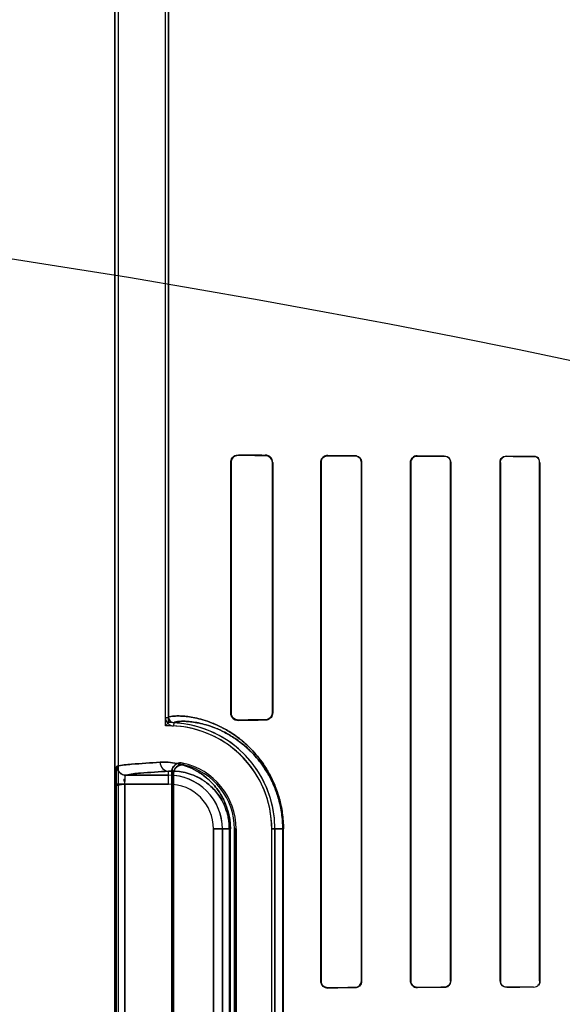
# Model space of a CAD drawing. Header units: millimetres. Extents: x 0 to 297, y 0 to 210.
# Tile 158 of 256: x 57.903 to 58.055, y 157.677 to 157.953. Entities that reach past the tile are written whole.
import ezdxf

# ---------------------------------------------------------------- set-up
doc = ezdxf.new("R2010")
doc.units = ezdxf.units.MM
doc.header["$LTSCALE"] = 16.335
doc.layers.get('0').update_dxf_attribs({"linetype": 'CONTINUOUS'})
for name, color, linetype in [('AXES_REF', 7, 'CONTINUOUS'), ('INTFCLR_1', 7, 'CONTINUOUS'), ('INTFCLR_72935', 7, 'CONTINUOUS')]:
    doc.layers.add(name, color=color, linetype=linetype)

msp = doc.modelspace()

# ---------------------------------------------------------------- linework, layer by layer
at = {"color": 7, "linetype": 'Continuous'}
for radius in [4.8479140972, 4.8475, 4.8164570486]:
    msp.add_circle((57.445730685, 154.9564782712), radius, dxfattribs=at)
msp.add_arc((57.445730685, 154.9564782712), 4.8, 278.2771290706, 261.7228709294, dxfattribs=at)
at = {"layer": 'AXES_REF', "color": 9, "linetype": 'Continuous'}
for radius in [4.4222561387, 2.9642884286]:
    msp.add_circle((57.445730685, 154.9564782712), radius, dxfattribs=at)
at = {"layer": 'AXES_REF', "color": 7, "linetype": 'Continuous'}
msp.add_arc((57.445730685, 154.9564782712), 4.91, 143.2753778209, 36.724622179, dxfattribs=at)
at = {"layer": 'INTFCLR_1', "color": 6, "linetype": 'Continuous'}
for p, q in [((57.94421283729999, 157.7576758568), (57.94421283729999, 158.0417491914)), ((57.9450944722, 158.0417576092), (57.9450944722, 157.7576758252)), ((57.9300944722, 158.0414711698), (57.9300944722, 156.7064711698)), ((57.9309761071, 158.0414795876), (57.9309761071, 156.7064711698)), ((57.96244698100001, 157.7589711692), (57.96244698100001, 157.8289711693)), ((57.9625737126, 157.7589711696), (57.9625737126, 157.8289711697)), ((57.9740988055, 157.8289711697), (57.9740988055, 157.7589711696)), ((57.97420255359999, 157.8289711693), (57.97420255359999, 157.7589711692)), ((57.9876186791, 157.6839711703), (57.9876186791, 157.8289711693)), ((57.987709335, 157.68397117), (57.987709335, 157.8289711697)), ((57.9989839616, 157.8289711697), (57.9989839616, 157.68397117)), ((57.99906595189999, 157.8289711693), (57.99906595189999, 157.6839711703)), ((58.0127321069, 157.6839711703), (58.0127321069, 157.8289711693)), ((58.0128078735, 157.68397117), (58.0128078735, 157.8289711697)), ((58.0238971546, 157.8289711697), (58.0238971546, 157.68397117)), ((58.0239682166, 157.8289711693), (58.0239682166, 157.6839711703)), ((58.0378165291, 157.6839711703), (58.0378165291, 157.8289711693)), ((58.0378839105, 157.68397117), (58.0378839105, 157.8289711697)), ((58.0488291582, 157.8289711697), (58.0488291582, 157.68397117)), ((58.0488935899, 157.8289711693), (58.0488935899, 157.6839711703)), ((57.9459761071, 157.7424883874), (57.9459761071, 157.5904539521)), ((57.9464135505, 157.5910024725), (57.9464135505, 157.7419398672)), ((57.963515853, 157.7264711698), (57.963515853, 157.6064711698)), ((57.9639532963, 157.6064711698), (57.9639532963, 157.7264711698)), ((57.9739532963, 157.6064711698), (57.9739532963, 157.7264711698)), ((57.9748349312, 157.7264711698), (57.9748349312, 157.6064711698))]:
    msp.add_line(p, q, dxfattribs=at)
at = {"layer": 'INTFCLR_1', "color": 7, "linetype": 'Continuous'}
for p, q in [((57.9640086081, 157.830914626), (57.96462047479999, 157.8310047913)), ((57.9890112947, 157.8307764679), (57.9896204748, 157.8308737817)), ((57.96462047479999, 157.7569375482), (57.9640078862, 157.7570279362)), ((57.9896204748, 157.6820685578), (57.9890086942, 157.682166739))]:
    msp.add_line(p, q, dxfattribs=at)
at = {"layer": 'INTFCLR_1', "color": 9, "linetype": 'Continuous'}
for p, q in [((57.96462047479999, 157.8311255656), (57.96462047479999, 157.8310047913)), ((57.97212047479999, 157.8309603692), (57.97212047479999, 157.8310676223)), ((57.9896204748, 157.8309624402), (57.9896204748, 157.8308737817)), ((57.99712047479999, 157.8308421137), (57.99712047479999, 157.8309256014)), ((58.0146204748, 157.8308523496), (58.0146204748, 157.8307776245)), ((58.0221204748, 157.8307533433), (58.0221204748, 157.8308252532)), ((58.0396204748, 157.8307698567), (58.0396204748, 157.8307031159)), ((58.0471204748, 157.8306840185), (58.0471204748, 157.8307489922)), ((57.9625737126, 157.8289711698), (57.96244698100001, 157.8289711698)), ((57.97420255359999, 157.8289711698), (57.9740988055, 157.8289711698)), ((57.987709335, 157.8289711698), (57.9876186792, 157.8289711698)), ((57.99906595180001, 157.8289711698), (57.9989839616, 157.8289711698)), ((58.0128078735, 157.8289711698), (58.0127321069, 157.8289711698)), ((58.0239682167, 157.8289711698), (58.0238971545, 157.8289711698)), ((58.0378839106, 157.8289711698), (58.0378165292, 157.8289711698)), ((58.0488935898, 157.8289711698), (58.0488291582, 157.8289711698)), ((57.96244698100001, 157.7589711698), (57.9625737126, 157.7589711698)), ((57.9740988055, 157.7589711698), (57.97420255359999, 157.7589711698)), ((57.94421283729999, 157.75767572), (57.9450944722, 157.75767572)), ((57.9465224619, 157.7561773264), (57.9464801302, 157.7552967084)), ((57.96462047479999, 157.7569375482), (57.96462047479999, 157.7568167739)), ((57.97212047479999, 157.7568747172), (57.97212047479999, 157.7569819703)), ((57.9450944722, 157.7390144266), (57.9450944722, 157.7426362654)), ((57.93038312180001, 157.7390144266), (57.93038312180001, 157.5939279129)), ((57.9450944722, 157.7390144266), (57.93038312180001, 157.7390144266)), ((57.9328805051, 157.5939279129), (57.9328805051, 157.7390144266)), ((57.9331497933, 157.7415140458), (57.9450944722, 157.7415140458)), ((57.9576377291, 157.6064711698), (57.9576377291, 157.7264711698)), ((57.962364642, 157.7264711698), (57.9576377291, 157.7264711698)), ((57.9601373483, 157.7264711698), (57.9601373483, 157.6064711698)), ((57.9620724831, 157.7264711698), (57.9620724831, 157.6064711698)), ((57.962364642, 157.6064711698), (57.962364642, 157.7264711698)), ((57.9639532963, 157.7264711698), (57.963515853, 157.7264711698)), ((57.9739532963, 157.7264711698), (57.9771951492, 157.7264711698)), ((57.9770107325, 157.7264711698), (57.9770107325, 157.6064711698)), ((57.9771951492, 157.6064711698), (57.9771951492, 157.7264711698)), ((57.9876186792, 157.6839711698), (57.987709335, 157.6839711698)), ((57.9989839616, 157.6839711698), (57.99906595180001, 157.6839711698)), ((58.0127321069, 157.6839711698), (58.0128078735, 157.6839711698)), ((58.0238971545, 157.6839711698), (58.0239682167, 157.6839711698)), ((58.0378165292, 157.6839711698), (58.0378839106, 157.6839711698)), ((58.0488291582, 157.6839711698), (58.0488935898, 157.6839711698)), ((57.9896204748, 157.6820685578), (57.9896204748, 157.6819798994)), ((57.99712047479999, 157.6820167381), (57.99712047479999, 157.6821002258)), ((58.0146204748, 157.682164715), (58.0146204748, 157.6820899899)), ((58.0221204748, 157.6821170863), (58.0221204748, 157.6821889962)), ((58.0396204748, 157.6822392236), (58.0396204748, 157.6821724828)), ((58.0471204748, 157.6821933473), (58.0471204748, 157.682258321))]:
    msp.add_line(p, q, dxfattribs=at)
at = {"layer": 'INTFCLR_1', "color": 6, "linetype": 'Continuous'}
for centre, radius, start, end in [((57.9465946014, 157.75767572), 0.0023817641, 179.9999882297, 267.245207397), ((57.9465946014, 157.75767572), 0.0015001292, 180, 267.2444331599), ((57.9450944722, 157.7264711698), 0.0297404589, 2.350000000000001e-08, 87.2478819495), ((57.9450944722, 157.7264711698), 0.028858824, 1.1159e-06, 87.24788268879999), ((57.9450944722, 157.7264711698), 0.018858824, 1.7076e-06, 78.11108184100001), ((57.9450944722, 157.7264711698), 0.0184213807, 1.408e-07, 76.16476393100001)]:
    msp.add_arc(centre, radius, start, end, dxfattribs=at)
at = {"layer": 'INTFCLR_1', "color": 9, "linetype": 'Continuous'}
for centre, radius, start, end in [((57.9137435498, 157.7121134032), 0.0481478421, 42.0440516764, 42.95981976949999), ((57.9139020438, 157.7164607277), 0.0413059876, 38.0856590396, 39.0588528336), ((57.9450944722, 157.7264711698), 0.0150428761, 4.199999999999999e-09, 90.00000000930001), ((57.9450944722, 157.7264711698), 0.0125432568, 2.597e-07, 89.99999993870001)]:
    msp.add_arc(centre, radius, start, end, dxfattribs=at)
at = {"layer": 'INTFCLR_1', "color": 6, "linetype": 'Continuous'}
for centre, major_axis, ratio, start_param, end_param in [((58.20587047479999, 157.8314711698), (0.2607760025, 0), 0.0034906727, -2.752156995, -2.682292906), ((58.20587047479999, 157.8314711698), (0.2757760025, 0), 0.0034906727, -2.6358278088, -2.5822577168), ((58.20587047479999, 157.8314711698), (0.2607760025, 0), 0.0034906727, -2.5485709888, -2.4989177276), ((58.20587047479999, 157.8314711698), (0.2757760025, 0), 0.0034906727, -2.4721230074, -2.4294368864), ((58.20587047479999, 157.8314711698), (0.2607760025, 0), 0.0034906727, -2.3940887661, -2.3526946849), ((58.20587047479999, 157.8314711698), (0.2757760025, 0), 0.0034906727, -2.3371288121, -2.3000343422), ((58.20587047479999, 157.8314711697), (0.2607760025, 0), 0.0034906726, -2.2620717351, -2.2252929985), ((58.20587047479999, 157.8314711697), (0.2757760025, 0), 0.0034906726, -2.217857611, -2.1841931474), ((58.20587047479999, 157.7564711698), (0.2757760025, 0), 0.0034906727, 2.5822577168, 2.6358278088), ((58.20587047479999, 157.7564711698), (0.2607760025, 0), 0.0034906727, 2.682292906, 2.752156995), ((58.20587047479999, 157.6814711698), (0.2757760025, 0), 0.0034906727, 2.4294368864, 2.4721230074), ((58.20587047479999, 157.6814711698), (0.2607760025, 0), 0.0034906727, 2.4989177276, 2.5485709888), ((58.20587047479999, 157.6814711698), (0.2757760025, 0), 0.0034906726, 2.3000343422, 2.3371288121), ((58.20587047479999, 157.6814711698), (0.2607760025, 0), 0.0034906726, 2.3526946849, 2.3940887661), ((58.20587047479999, 157.6814711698), (0.2757760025, 0), 0.0034906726, 2.1841931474, 2.217857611), ((58.20587047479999, 157.6814711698), (0.2607760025, 0), 0.0034906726, 2.2252929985, 2.2620717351)]:
    msp.add_ellipse(centre, major_axis=major_axis, ratio=ratio, start_param=start_param, end_param=end_param, dxfattribs=at)
for points, knots in [([(57.96244698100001, 157.8289711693), (57.96244698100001, 157.8294290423), (57.962805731, 157.8305623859), (57.9639759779, 157.8311310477), (57.96462047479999, 157.8311255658)], [0, 0, 0, 0, 0.4153445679, 1, 1, 1, 1]), ([(57.97420255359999, 157.8289711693), (57.97420255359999, 157.829435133), (57.9738362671, 157.830531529), (57.9727202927, 157.8310633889), (57.97212047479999, 157.8310676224)], [0, 0, 0, 0, 0.4361394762, 1, 1, 1, 1]), ([(57.97212047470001, 157.8309603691), (57.9725720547, 157.8309578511), (57.973613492, 157.8305921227), (57.9740988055, 157.8295302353), (57.9740988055, 157.8289711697)], [0, 0, 0, 0, 0.4468271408, 1, 1, 1, 1]), ([(57.9876186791, 157.8289711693), (57.9876186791, 157.8294213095), (57.9879787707, 157.8304722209), (57.9890525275, 157.8309653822), (57.9896204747, 157.8309624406)], [0, 0, 0, 0, 0.4421396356, 1, 1, 1, 1]), ([(57.9971204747, 157.8309256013), (57.9976016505, 157.830923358), (57.99863267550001, 157.8305227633), (57.99906595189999, 157.8294843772), (57.99906595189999, 157.8289711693)], [0, 0, 0, 0, 0.4838961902, 1, 1, 1, 1]), ([(57.99712047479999, 157.8308421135), (57.997566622, 157.8308403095), (57.9985515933, 157.8304737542), (57.9989839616, 157.8294770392), (57.9989839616, 157.8289711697)], [0, 0, 0, 0, 0.4686358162, 1, 1, 1, 1]), ([(58.0127321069, 157.8289711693), (58.0127321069, 157.8294327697), (58.0131129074, 157.8304317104), (58.0141201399, 157.8308542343), (58.0146204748, 157.8308523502)], [0, 0, 0, 0, 0.4798645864, 1, 1, 1, 1]), ([(58.0128078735, 157.8289711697), (58.0128078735, 157.8294268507), (58.0131876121, 157.8303882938), (58.0141525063, 157.8307791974), (58.0146204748, 157.830777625)], [0, 0, 0, 0, 0.4933469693, 1, 1, 1, 1]), ([(58.0221204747, 157.8308252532), (58.0225998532, 157.8308235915), (58.02358319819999, 157.830418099), (58.0239682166, 157.8294358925), (58.0239682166, 157.8289711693)], [0, 0, 0, 0, 0.5077629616, 1, 1, 1, 1]), ([(58.0378165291, 157.8289711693), (58.0378165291, 157.8294361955), (58.0382082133, 157.83039488), (58.0391661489, 157.8307711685), (58.0396204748, 157.8307698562)], [0, 0, 0, 0, 0.5058184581, 1, 1, 1, 1]), ([(57.96462047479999, 157.756816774), (57.96413621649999, 157.7568126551), (57.9629941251, 157.7571897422), (57.96244698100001, 157.7583517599), (57.96244698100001, 157.7589711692)], [0, 0, 0, 0, 0.4387807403, 1, 1, 1, 1]), ([(57.9740988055, 157.7589711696), (57.9740988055, 157.7584709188), (57.9736839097, 157.7574183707), (57.9726318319, 157.7569848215), (57.97212047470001, 157.7569819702)], [0, 0, 0, 0, 0.4945066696, 1, 1, 1, 1]), ([(57.97420255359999, 157.7589711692), (57.97420255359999, 157.7585072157), (57.9738362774, 157.7574108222), (57.9727203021, 157.7568789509), (57.97212047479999, 157.7568747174)], [0, 0, 0, 0, 0.436130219, 1, 1, 1, 1]), ([(57.9489796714, 157.7449254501), (57.9484614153, 157.7450345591), (57.9469366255, 157.744903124), (57.945976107, 157.7433772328), (57.945976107, 157.7424883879)], [0, 0, 0, 0, 0.3733741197, 1, 1, 1, 1]), ([(57.9464135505, 157.7419398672), (57.9464135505, 157.742478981), (57.946871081, 157.7439734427), (57.9486214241, 157.7445743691), (57.9494995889, 157.7443580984)], [0, 0, 0, 0, 0.3734722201, 1, 1, 1, 1]), ([(57.9896204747, 157.6819798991), (57.9891692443, 157.6819775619), (57.9881162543, 157.682333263), (57.9876186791, 157.6834042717), (57.9876186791, 157.6839711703)], [0, 0, 0, 0, 0.4431989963, 1, 1, 1, 1]), ([(57.9989839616, 157.68397117), (57.9989839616, 157.6835176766), (57.99861301, 157.6825298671), (57.9976191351, 157.6821022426), (57.99712047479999, 157.6821002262)], [0, 0, 0, 0, 0.4762796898, 1, 1, 1, 1]), ([(57.99906595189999, 157.6839711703), (57.99906595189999, 157.6835127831), (57.9986958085, 157.6824841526), (57.9976560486, 157.6820192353), (57.9971204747, 157.6820167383)], [0, 0, 0, 0, 0.4611694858, 1, 1, 1, 1]), ([(58.0146204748, 157.6820899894), (58.0141280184, 157.6820881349), (58.013121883, 157.6825009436), (58.0127321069, 157.6835015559), (58.0127321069, 157.6839711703)], [0, 0, 0, 0, 0.5118729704, 1, 1, 1, 1]), ([(58.0146204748, 157.6821647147), (58.0141518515, 157.6821631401), (58.0131868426, 157.6825548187), (58.0128078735, 157.6835161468), (58.0128078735, 157.68397117)], [0, 0, 0, 0, 0.507363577, 1, 1, 1, 1]), ([(58.0238971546, 157.68397117), (58.0238971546, 157.6835149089), (58.0235154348, 157.6825692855), (58.022571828, 157.6821904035), (58.0221204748, 157.6821889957)], [0, 0, 0, 0, 0.502702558, 1, 1, 1, 1]), ([(58.0239682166, 157.6839711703), (58.0239682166, 157.6835048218), (58.0235813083, 157.6825223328), (58.0225982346, 157.6821187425), (58.0221204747, 157.6821170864)], [0, 0, 0, 0, 0.4939550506, 1, 1, 1, 1]), ([(58.0396204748, 157.6821724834), (58.0391674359, 157.6821711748), (58.0382097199, 157.6825459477), (58.0378165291, 157.6835048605), (58.0378165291, 157.6839711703)], [0, 0, 0, 0, 0.4927834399, 1, 1, 1, 1])]:
    msp.add_open_spline(points, degree=3, knots=knots, dxfattribs=at)
at = {"layer": 'INTFCLR_1', "color": 7, "linetype": 'Continuous'}
for points in [[(57.9625737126, 157.8289711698), (57.9625737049, 157.8294655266), (57.9626421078, 157.8302065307), (57.9631145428, 157.8303521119)], [(57.987709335, 157.8289711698), (57.98770933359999, 157.8295084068), (57.9878822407, 157.8302615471), (57.98839199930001, 157.8304311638)], [(57.9640078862, 157.7570279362), (57.9635685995, 157.75716348), (57.9629059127, 157.7573975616), (57.9629059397, 157.7578572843)], [(57.9328805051, 157.7390144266), (57.9328804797, 157.7395518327), (57.9324044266, 157.7405531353), (57.9329369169, 157.7406256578)], [(57.9890086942, 157.682166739), (57.9885145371, 157.6823319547), (57.9878606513, 157.6827065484), (57.9878606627, 157.6832275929)]]:
    msp.add_open_spline(points, degree=3, dxfattribs=at)
for points, knots in [([(57.9625737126, 157.8289711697), (57.9625739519, 157.8294709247), (57.9629863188, 157.8305561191), (57.9640786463, 157.8310012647), (57.96462047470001, 157.8310047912)], [0, 0, 0, 0, 0.4797979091, 1, 1, 1, 1]), ([(57.987709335, 157.8289711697), (57.9877091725, 157.82948203), (57.9881464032, 157.8305058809), (57.98915815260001, 157.8308660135), (57.9896204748, 157.8308737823)], [0, 0, 0, 0, 0.5249025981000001, 1, 1, 1, 1]), ([(57.96462047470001, 157.7569375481), (57.9641279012, 157.7569413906), (57.9630456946, 157.7573280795), (57.9625715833, 157.7584222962), (57.9625737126, 157.7589711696)], [0, 0, 0, 0, 0.4729760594, 1, 1, 1, 1]), ([(57.9306854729, 157.7440453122), (57.9305870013, 157.7441626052), (57.9304990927, 157.7431196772), (57.9304399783, 157.7425006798), (57.93039168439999, 157.7407560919), (57.93038312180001, 157.7396464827), (57.93038312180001, 157.7390144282)], [0, 0, 0, 0, 0.090819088, 0.3065073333, 0.6251820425, 1, 1, 1, 1]), ([(57.93038312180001, 157.7390144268), (57.9303831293, 157.739476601), (57.930393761, 157.7405542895), (57.93041033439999, 157.7422271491), (57.9305378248, 157.7434287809), (57.9306548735, 157.7440136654)], [0, 0, 0, 0, 0.2765931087, 0.6451818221, 1, 1, 1, 1]), ([(57.9331497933, 157.7415140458), (57.9325132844, 157.741514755), (57.93118753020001, 157.7420500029), (57.9306555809, 157.7433763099), (57.9306548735, 157.7440136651)], [0, 0, 0, 0, 0.4996677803, 1, 1, 1, 1]), ([(57.9306854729, 157.7440453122), (57.9306824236, 157.7434035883), (57.9312060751, 157.7420651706), (57.93254209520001, 157.7415268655), (57.9331800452, 157.7415298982)], [0, 0, 0, 0, 0.5014745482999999, 1, 1, 1, 1]), ([(57.9328805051, 157.7390144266), (57.9328805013, 157.7391752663), (57.9328830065, 157.7398537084), (57.9329509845, 157.7403493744), (57.93299827, 157.7416377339), (57.9331800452, 157.7415298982)], [0, 0, 0, 0, 0.1889097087, 0.7517593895, 1, 1, 1, 1]), ([(57.9896204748, 157.6820685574), (57.9891623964, 157.6820749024), (57.9881525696, 157.6824323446), (57.9877067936, 157.6834561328), (57.987709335, 157.68397117)], [0, 0, 0, 0, 0.4707546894, 1, 1, 1, 1])]:
    msp.add_open_spline(points, degree=3, knots=knots, dxfattribs=at)
at = {"layer": 'INTFCLR_1', "color": 6, "linetype": 'Continuous'}
for points in [[(58.0221204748, 157.830753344), (58.0225969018, 157.830751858), (58.02342803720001, 157.8306525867), (58.02342803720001, 157.8301761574)], [(58.0378839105, 157.8289711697), (58.0378839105, 157.8294246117), (58.03796474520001, 157.8302233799), (58.0384181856, 157.8302221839)], [(58.0471204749, 157.8307489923), (58.0476538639, 157.8307475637), (58.0485473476, 157.8305580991), (58.0485473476, 157.8300247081)], [(58.0471204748, 157.8306840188), (58.0476306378, 157.8306827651), (58.04848789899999, 157.830506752), (58.04848789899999, 157.8299965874)], [(58.0488291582, 157.68397117), (58.0488291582, 157.6835185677), (58.0487435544, 157.6827256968), (58.0482909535, 157.6827245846)], [(58.0488935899, 157.6839711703), (58.0488935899, 157.6835061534), (58.0488112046, 157.6826892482), (58.04834618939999, 157.6826880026)], [(58.0396204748, 157.6822392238), (58.0390986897, 157.6822378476), (58.0382223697, 157.6824214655), (58.0382223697, 157.6829432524)]]:
    msp.add_open_spline(points, degree=3, dxfattribs=at)
at = {"layer": 'INTFCLR_1', "color": 9, "linetype": 'Continuous'}
for points, knots in [([(57.9450944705, 157.7576758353), (57.9450944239, 157.7578926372), (57.9462645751, 157.7579979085), (57.9472493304, 157.7581169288), (57.9489185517, 157.7580582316), (57.9505570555, 157.7578992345), (57.9525370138, 157.7575645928), (57.95481588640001, 157.7569935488), (57.9573978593, 157.7561043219), (57.9602617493, 157.7547965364), (57.96276628, 157.7533051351), (57.9648707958, 157.751781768), (57.9665565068, 157.7503815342), (57.96827261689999, 157.7487335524), (57.9699977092, 157.7467975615), (57.9713851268, 157.7449463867), (57.9724674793, 157.7432763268), (57.9735737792, 157.7413706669), (57.9745788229, 157.7392724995), (57.9754489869, 157.7369837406), (57.9760417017, 157.7350877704), (57.9765361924, 157.7330638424), (57.9770395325, 157.7301921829), (57.9771951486, 157.7279669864), (57.9771951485, 157.7264711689)], [0, 0, 0, 0, 0.0129082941, 0.0479369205, 0.0747656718, 0.1077870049, 0.1472777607, 0.1937244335, 0.2476759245, 0.3095864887, 0.3808801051, 0.4208017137, 0.464183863, 0.5112475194, 0.5623302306, 0.6184106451, 0.6487898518, 0.6807805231, 0.7495641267, 0.7869849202, 0.8265031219, 0.8677591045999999, 0.910939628, 1, 1, 1, 1]), ([(57.9465224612, 157.7561773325), (57.9465217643, 157.7563848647), (57.9476228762, 157.7565142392), (57.94856733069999, 157.7566234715), (57.9501492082, 157.756578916), (57.951703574, 157.7564333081), (57.9535810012, 157.7561219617), (57.95574332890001, 157.7555839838), (57.95819524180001, 157.7547420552), (57.9609155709, 157.753499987), (57.96329489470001, 157.7520811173), (57.9652945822, 157.7506302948), (57.9668967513, 157.7492957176), (57.9685280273, 157.7477243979), (57.9701675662, 157.7458779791), (57.9714865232, 157.7441118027), (57.9725153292, 157.742518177), (57.9735674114, 157.7406988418), (57.9745229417, 157.7386958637), (57.97535016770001, 157.7365109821), (57.9759138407, 157.7347005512), (57.9763840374, 157.732767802), (57.976862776, 157.7300249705), (57.97701075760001, 157.7278998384), (57.9770107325, 157.7264711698)], [0, 0, 0, 0, 0.0129801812, 0.0479272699, 0.0746780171, 0.1075601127, 0.1468359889, 0.1931264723, 0.2469250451, 0.3086970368, 0.379863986, 0.4197585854, 0.463130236, 0.5101737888, 0.5612892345, 0.6174074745, 0.6478469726, 0.6798876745, 0.748811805, 0.7863275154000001, 0.8259425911, 0.8673290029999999, 0.9106438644, 1, 1, 1, 1]), ([(57.9306548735, 157.7440136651), (57.9319799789, 157.7443726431), (57.93603814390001, 157.7446781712), (57.9400482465, 157.7449890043), (57.9427088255, 157.7451358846)], [0, 0, 0, 0, 0.3400295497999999, 1, 1, 1, 1]), ([(57.9427088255, 157.7451358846), (57.9434659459, 157.7451776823), (57.9450515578, 157.7451664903), (57.94752091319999, 157.7448290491), (57.9501687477, 157.7440809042), (57.952437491, 157.7430404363), (57.9542974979, 157.7418827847), (57.9557621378, 157.7407678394), (57.9572257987, 157.7393969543), (57.9586617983, 157.7377146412), (57.9597636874, 157.7360432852), (57.9605769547, 157.7344858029), (57.961155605, 157.7331386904), (57.9616569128, 157.7316485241), (57.962049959, 157.7300256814), (57.9623054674, 157.7282840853), (57.962364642, 157.7270844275), (57.962364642, 157.7264711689)], [0, 0, 0, 0, 0.0750554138, 0.1564841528, 0.2459854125, 0.3464640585, 0.4023384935, 0.4625915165, 0.5283646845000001, 0.6004622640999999, 0.6810443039, 0.7258982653, 0.7742486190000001, 0.8260106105, 0.8813405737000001, 0.9392984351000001, 1, 1, 1, 1]), ([(57.9427088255, 157.7451358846), (57.94271197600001, 157.7445032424), (57.9431976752, 157.7432049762), (57.944482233, 157.7426396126), (57.9450944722, 157.7426362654)], [0, 0, 0, 0, 0.5081941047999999, 1, 1, 1, 1]), ([(57.9450944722, 157.7426362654), (57.94245797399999, 157.7424893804), (57.9384843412, 157.7421786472), (57.9344622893, 157.7418728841), (57.9331497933, 157.7415140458)], [0, 0, 0, 0, 0.659940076, 1, 1, 1, 1]), ([(57.9450944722, 157.7426362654), (57.9457444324, 157.7426778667), (57.94710733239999, 157.7426796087), (57.9492331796, 157.7424022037), (57.9515166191, 157.7417671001), (57.953475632, 157.7408738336), (57.9550827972, 157.7398753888), (57.9563503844, 157.7389107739), (57.9576176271, 157.7377223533), (57.9588622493, 157.7362608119), (57.96005027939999, 157.7344530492), (57.9608987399, 157.7326536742), (57.96145835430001, 157.7309828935), (57.96179948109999, 157.7295687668), (57.9620211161, 157.7280512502), (57.962072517, 157.7270057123), (57.9620724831, 157.7264711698)], [0, 0, 0, 0, 0.0744526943, 0.155325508, 0.2443501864, 0.3444346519, 0.4002308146, 0.4603906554, 0.5262223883, 0.5984573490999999, 0.6793343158, 0.7728337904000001, 0.824923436, 0.8805639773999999, 0.9388934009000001, 1, 1, 1, 1])]:
    msp.add_open_spline(points, degree=3, knots=knots, dxfattribs=at)
at = {"layer": 'INTFCLR_72935', "color": 6, "linetype": 'Continuous'}
for p, q in [((57.9442128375, 157.7553165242), (57.9442128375, 158.0417407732)), ((57.9450944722, 157.7562116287), (57.9450944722, 158.0417576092)), ((57.9300944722, 156.7064711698), (57.9300944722, 158.0414711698)), ((57.9309761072, 158.0414880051), (57.9309761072, 156.7064711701)), ((57.96244698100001, 157.8289711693), (57.96244698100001, 157.7589711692)), ((57.96257371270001, 157.8289711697), (57.96257371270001, 157.7589711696)), ((57.9740988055, 157.7589711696), (57.9740988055, 157.8289711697)), ((57.9742025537, 157.7589711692), (57.9742025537, 157.8289711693)), ((57.9876186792, 157.8289711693), (57.9876186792, 157.6839711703)), ((57.9877093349, 157.8289711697), (57.9877093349, 157.68397117)), ((57.9989839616, 157.68397117), (57.9989839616, 157.8289711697)), ((57.99906595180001, 157.6839711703), (57.99906595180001, 157.8289711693)), ((58.0127321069, 157.8289711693), (58.0127321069, 157.6839711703)), ((58.0128078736, 157.8289711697), (58.0128078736, 157.68397117)), ((58.0238971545, 157.68397117), (58.0238971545, 157.8289711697)), ((58.0239682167, 157.6839711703), (58.0239682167, 157.8289711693)), ((58.0378165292, 157.8289711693), (58.0378165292, 157.6839711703)), ((58.0378839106, 157.8289711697), (58.0378839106, 157.68397117)), ((58.04882915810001, 157.68397117), (58.04882915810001, 157.8289711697)), ((58.0488935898, 157.6839711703), (58.0488935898, 157.8289711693)), ((57.9450944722, 157.7562116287), (57.94421283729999, 157.7553165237)), ((57.9459761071, 157.5904539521), (57.9459761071, 157.7424883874)), ((57.9464135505, 157.7419398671), (57.9464135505, 157.5910024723)), ((57.963515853, 157.6064711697), (57.963515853, 157.7264711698)), ((57.9639532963, 157.7264711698), (57.9639532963, 157.6064711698)), ((57.973953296, 157.6064711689), (57.973953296, 157.7264711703)), ((57.9748349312, 157.6064711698), (57.9748349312, 157.7264711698))]:
    msp.add_line(p, q, dxfattribs=at)
at = {"layer": 'INTFCLR_72935', "color": 7, "linetype": 'Continuous'}
for p, q in [((57.96462047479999, 157.8310047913), (57.9640078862, 157.8309144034)), ((57.9896204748, 157.8308737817), (57.9890086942, 157.8307756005)), ((58.0139977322, 157.8307487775), (58.0146204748, 157.8308523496)), ((57.9640086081, 157.7570277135), (57.96462047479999, 157.7569375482)), ((57.9328805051, 157.7390144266), (57.9303820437, 157.7385313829)), ((57.93038312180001, 157.7390144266), (57.9328805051, 157.7390144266)), ((57.9890112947, 157.6821658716), (57.9896204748, 157.6820685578))]:
    msp.add_line(p, q, dxfattribs=at)
at = {"layer": 'INTFCLR_72935', "color": 9, "linetype": 'Continuous'}
for p, q in [((57.96462047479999, 157.8310047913), (57.96462047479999, 157.8311255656)), ((57.97212047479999, 157.8310676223), (57.97212047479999, 157.8309603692)), ((57.9896204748, 157.8308737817), (57.9896204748, 157.8309624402)), ((57.99712047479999, 157.8309256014), (57.99712047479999, 157.8308421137)), ((58.0146204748, 157.8307776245), (58.0146204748, 157.8308523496)), ((58.0221204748, 157.8308252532), (58.0221204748, 157.8307533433)), ((58.0396204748, 157.8307031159), (58.0396204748, 157.8307698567)), ((58.0471204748, 157.8307489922), (58.0471204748, 157.8306840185)), ((57.96244698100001, 157.8289711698), (57.9625737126, 157.8289711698)), ((57.9740988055, 157.8289711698), (57.97420255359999, 157.8289711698)), ((57.9876186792, 157.8289711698), (57.987709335, 157.8289711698)), ((57.9989839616, 157.8289711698), (57.99906595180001, 157.8289711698)), ((58.0127321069, 157.8289711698), (58.0128078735, 157.8289711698)), ((58.0238971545, 157.8289711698), (58.0239682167, 157.8289711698)), ((58.0378165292, 157.8289711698), (58.0378839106, 157.8289711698)), ((58.0488291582, 157.8289711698), (58.0488935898, 157.8289711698)), ((57.9625737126, 157.7589711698), (57.96244698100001, 157.7589711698)), ((57.97420255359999, 157.7589711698), (57.9740988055, 157.7589711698)), ((57.96462047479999, 157.7568167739), (57.96462047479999, 157.7569375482)), ((57.97212047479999, 157.7569819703), (57.97212047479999, 157.7568747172)), ((57.9450944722, 157.7390144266), (57.9450944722, 157.7426362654)), ((57.93038312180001, 157.7390144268), (57.93038312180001, 157.5939279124)), ((57.9328805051, 157.7390144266), (57.9328805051, 157.5939279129)), ((57.9328805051, 157.7390144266), (57.9450944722, 157.7390144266)), ((57.9450944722, 157.7415140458), (57.9331497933, 157.7415140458)), ((57.9576377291, 157.7264711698), (57.9576377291, 157.6064711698)), ((57.9576377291, 157.7264711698), (57.962364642, 157.7264711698)), ((57.9601373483, 157.6064711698), (57.9601373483, 157.7264711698)), ((57.9620724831, 157.6064711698), (57.9620724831, 157.7264711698)), ((57.962364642, 157.6064711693), (57.962364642, 157.72647117)), ((57.963515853, 157.7264711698), (57.9639532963, 157.7264711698)), ((57.9771951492, 157.7264711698), (57.9739532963, 157.7264711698)), ((57.9770107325, 157.6064711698), (57.9770107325, 157.7264711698)), ((57.9771951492, 157.6064711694), (57.9771951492, 157.7264711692)), ((57.987709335, 157.6839711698), (57.9876186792, 157.6839711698)), ((57.99906595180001, 157.6839711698), (57.9989839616, 157.6839711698)), ((58.0128078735, 157.6839711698), (58.0127321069, 157.6839711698)), ((58.0239682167, 157.6839711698), (58.0238971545, 157.6839711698)), ((58.0378839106, 157.6839711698), (58.0378165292, 157.6839711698)), ((58.0488935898, 157.6839711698), (58.0488291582, 157.6839711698)), ((57.9896204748, 157.6819798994), (57.9896204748, 157.6820685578)), ((57.99712047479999, 157.6821002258), (57.99712047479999, 157.6820167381)), ((58.0146204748, 157.6820899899), (58.0146204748, 157.682164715)), ((58.0221204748, 157.6821889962), (58.0221204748, 157.6821170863)), ((58.0396204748, 157.6821724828), (58.0396204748, 157.6822392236)), ((58.0471204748, 157.682258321), (58.0471204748, 157.6821933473))]:
    msp.add_line(p, q, dxfattribs=at)
at = {"layer": 'INTFCLR_72935', "color": 6, "linetype": 'Continuous'}
for radius, start, end in [(0.028858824, 1.1159e-06, 91.75065371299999), (0.0297404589, 0, 90), (0.018858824, 1.7076e-06, 78.11108184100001), (0.0184213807, 2.407e-07, 76.16476395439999)]:
    msp.add_arc((57.9450944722, 157.7264711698), radius, start, end, dxfattribs=at)
at = {"layer": 'INTFCLR_72935', "color": 9, "linetype": 'Continuous'}
for centre, radius, start, end in [((57.91374350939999, 157.7121133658), 0.0481478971, 42.0440525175, 42.9598195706), ((57.9139020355, 157.7164607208), 0.0413059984, 38.0856594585, 39.0588530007), ((57.9450944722, 157.7264711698), 0.0150428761, 0, 89.99999998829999), ((57.9450944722, 157.7264711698), 0.0125432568, 2.597e-07, 89.99999993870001)]:
    msp.add_arc(centre, radius, start, end, dxfattribs=at)
at = {"layer": 'INTFCLR_72935', "color": 6, "linetype": 'Continuous'}
for centre, major_axis, ratio, start_param, end_param in [((58.20587047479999, 157.8314711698), (0.2607760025, 0), 0.0034906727, -2.752156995, -2.682292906), ((58.20587047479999, 157.8314711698), (0.2757760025, 0), 0.0034906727, -2.6358278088, -2.5822577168), ((58.20587047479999, 157.8314711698), (0.2607760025, 0), 0.0034906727, -2.5485709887, -2.4989177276), ((58.20587047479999, 157.8314711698), (0.2757760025, 0), 0.0034906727, -2.4721230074, -2.4294368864), ((58.20587047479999, 157.8314711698), (0.2607760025, 0), 0.0034906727, -2.3940887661, -2.3526946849), ((58.20587047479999, 157.8314711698), (0.2757760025, 0), 0.0034906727, -2.3371288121, -2.3000343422), ((58.20587047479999, 157.8314711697), (0.2607760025, 0), 0.0034906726, -2.262071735, -2.2252929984), ((58.20587047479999, 157.8314711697), (0.2757760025, 0), 0.0034906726, -2.217857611, -2.1841931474), ((58.20587047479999, 157.7564711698), (0.2757760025, 0), 0.0034906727, 2.5822577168, 2.6358278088), ((58.20587047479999, 157.7564711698), (0.2607760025, 0), 0.0034906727, 2.682292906, 2.752156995), ((58.20587047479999, 157.6814711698), (0.2757760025, 0), 0.0034906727, 2.4294368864, 2.4721230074), ((58.20587047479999, 157.6814711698), (0.2607760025, 0), 0.0034906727, 2.4989177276, 2.5485709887), ((58.20587047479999, 157.6814711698), (0.2757760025, 0), 0.0034906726, 2.3000343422, 2.3371288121), ((58.20587047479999, 157.6814711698), (0.2607760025, 0), 0.0034906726, 2.3526946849, 2.3940887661), ((58.20587047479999, 157.6814711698), (0.2757760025, 0), 0.0034906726, 2.1841931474, 2.217857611), ((58.20587047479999, 157.6814711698), (0.2607760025, 0), 0.0034906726, 2.2252929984, 2.262071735)]:
    msp.add_ellipse(centre, major_axis=major_axis, ratio=ratio, start_param=start_param, end_param=end_param, dxfattribs=at)
for points, knots in [([(57.96244698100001, 157.8289711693), (57.96244698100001, 157.8294299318), (57.9628066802, 157.8305634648), (57.96397681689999, 157.8311310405), (57.96462047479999, 157.8311255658)], [0, 0, 0, 0, 0.4161323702, 1, 1, 1, 1]), ([(57.9742025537, 157.8289711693), (57.9742025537, 157.8294351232), (57.9738362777, 157.8305315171), (57.9727203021, 157.8310633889), (57.97212047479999, 157.8310676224)], [0, 0, 0, 0, 0.4361304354, 1, 1, 1, 1]), ([(57.9740988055, 157.8289711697), (57.9740988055, 157.8294537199), (57.9737040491, 157.8305029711), (57.972649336, 157.8309574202), (57.97212047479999, 157.8309603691)], [0, 0, 0, 0, 0.4771018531, 1, 1, 1, 1]), ([(57.9896204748, 157.8309624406), (57.9891692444, 157.8309647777), (57.9881162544, 157.8306090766), (57.9876186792, 157.8295380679), (57.9876186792, 157.8289711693)], [0, 0, 0, 0, 0.4431989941, 1, 1, 1, 1]), ([(57.99712047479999, 157.8309256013), (57.99758999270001, 157.8309234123), (57.998618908, 157.8305360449), (57.99906595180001, 157.8294958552), (57.99906595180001, 157.8289711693)], [0, 0, 0, 0, 0.4722579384, 1, 1, 1, 1]), ([(57.9989839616, 157.8289711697), (57.9989839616, 157.8294246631), (57.9986130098, 157.8304124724), (57.997619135, 157.8308400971), (57.9971204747, 157.8308421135)], [0, 0, 0, 0, 0.4762796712, 1, 1, 1, 1]), ([(58.0146204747, 157.830777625), (58.0141484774, 157.8307792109), (58.0131831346, 157.8303832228), (58.0128078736, 157.8294227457), (58.0128078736, 157.8289711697)], [0, 0, 0, 0, 0.5110570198, 1, 1, 1, 1]), ([(58.0221204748, 157.8308252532), (58.0226040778, 157.8308235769), (58.0235878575, 157.8304127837), (58.0239682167, 157.8294315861), (58.0239682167, 157.8289711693)], [0, 0, 0, 0, 0.5122820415, 1, 1, 1, 1]), ([(57.96244698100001, 157.7589711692), (57.96244698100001, 157.7585132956), (57.9628057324, 157.7573799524), (57.9639759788, 157.7568112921), (57.96462047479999, 157.756816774)], [0, 0, 0, 0, 0.4153451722, 1, 1, 1, 1]), ([(57.97212047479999, 157.7569819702), (57.9725720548, 157.7569844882), (57.9736134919, 157.757350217), (57.9740988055, 157.758412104), (57.9740988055, 157.7589711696)], [0, 0, 0, 0, 0.4468271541, 1, 1, 1, 1]), ([(57.9742025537, 157.7589711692), (57.9742025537, 157.7585072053), (57.97383626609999, 157.7574108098), (57.9727202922, 157.7568789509), (57.97212047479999, 157.7568747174)], [0, 0, 0, 0, 0.4361398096, 1, 1, 1, 1]), ([(57.945976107, 157.7424883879), (57.945976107, 157.7430180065), (57.9464188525, 157.7444830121), (57.9481098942, 157.7451085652), (57.9489796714, 157.7449254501)], [0, 0, 0, 0, 0.3733751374, 1, 1, 1, 1]), ([(57.9494995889, 157.7443580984), (57.9489761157, 157.7444870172), (57.9474156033, 157.7444001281), (57.9464135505, 157.7428442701), (57.9464135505, 157.7419398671)], [0, 0, 0, 0, 0.3734727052, 1, 1, 1, 1]), ([(57.9306548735, 157.7440136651), (57.9306555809, 157.7433763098), (57.9311875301, 157.7420500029), (57.9325132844, 157.741514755), (57.9331497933, 157.7415140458)], [0, 0, 0, 0, 0.5003322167, 1, 1, 1, 1]), ([(57.9328805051, 157.7390144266), (57.9328790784, 157.7391696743), (57.9328761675, 157.7398119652), (57.9329345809, 157.7406807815), (57.93298238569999, 157.741259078), (57.9330982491, 157.7415315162), (57.9331497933, 157.7415140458)], [0, 0, 0, 0, 0.1826563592, 0.7651859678, 0.9359698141, 1, 1, 1, 1]), ([(57.9876186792, 157.6839711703), (57.9876186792, 157.6834639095), (57.98804376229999, 157.6824022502), (57.9891084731, 157.6819772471), (57.9896204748, 157.6819798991)], [0, 0, 0, 0, 0.4976710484, 1, 1, 1, 1]), ([(57.9971204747, 157.6821002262), (57.9976188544, 157.6821022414), (57.9986126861, 157.6825295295), (57.9989839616, 157.6835173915), (57.9989839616, 157.68397117)], [0, 0, 0, 0, 0.523423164, 1, 1, 1, 1]), ([(57.99906595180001, 157.6839711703), (57.99906595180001, 157.6834512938), (57.9986246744, 157.6824118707), (57.9975948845, 157.6820189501), (57.99712047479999, 157.6820167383)], [0, 0, 0, 0, 0.5228612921, 1, 1, 1, 1]), ([(58.0127321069, 157.6839711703), (58.0127321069, 157.6835095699), (58.0131129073, 157.6825106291), (58.01412013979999, 157.6820881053), (58.0146204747, 157.6820899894)], [0, 0, 0, 0, 0.4798645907, 1, 1, 1, 1]), ([(58.0128078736, 157.68397117), (58.0128078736, 157.6835118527), (58.0131921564, 157.68255), (58.0141561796, 157.6821631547), (58.0146204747, 157.6821647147)], [0, 0, 0, 0, 0.4973038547, 1, 1, 1, 1]), ([(58.0239682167, 157.6839711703), (58.0239682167, 157.6835031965), (58.023579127, 157.6825206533), (58.0225965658, 157.6821187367), (58.0221204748, 157.6821170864)], [0, 0, 0, 0, 0.4956994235, 1, 1, 1, 1]), ([(58.0396204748, 157.6821724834), (58.0391614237, 157.6821711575), (58.03820255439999, 157.6825528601), (58.0378165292, 157.6835108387), (58.0378165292, 157.6839711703)], [0, 0, 0, 0, 0.4993046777, 1, 1, 1, 1])]:
    msp.add_open_spline(points, degree=3, knots=knots, dxfattribs=at)
at = {"layer": 'INTFCLR_72935', "color": 7, "linetype": 'Continuous'}
for points, knots in [([(57.96462047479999, 157.8310047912), (57.9641279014, 157.8310009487), (57.96304569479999, 157.8306142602), (57.9625715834, 157.8295200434), (57.96257371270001, 157.8289711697)], [0, 0, 0, 0, 0.4729758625, 1, 1, 1, 1]), ([(57.9896204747, 157.8308737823), (57.9891623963, 157.8308674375), (57.9881525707, 157.8305099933), (57.9877067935, 157.8294862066), (57.9877093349, 157.8289711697)], [0, 0, 0, 0, 0.4707548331, 1, 1, 1, 1]), ([(58.0146204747, 157.8308523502), (58.0141280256, 157.830849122), (58.0131235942, 157.8304438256), (58.0127288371, 157.8294407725), (58.0127321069, 157.8289711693)], [0, 0, 0, 0, 0.511872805, 1, 1, 1, 1]), ([(57.96257371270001, 157.7589711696), (57.962573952, 157.7584714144), (57.9629863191, 157.75738622), (57.9640786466, 157.7569410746), (57.96462047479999, 157.7569375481)], [0, 0, 0, 0, 0.4797980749, 1, 1, 1, 1]), ([(57.9303820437, 157.7385313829), (57.9303806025, 157.7388533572), (57.9303847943, 157.7396448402), (57.9303920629, 157.7407278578), (57.93042398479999, 157.7417248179), (57.9304374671, 157.7426597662), (57.9305774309, 157.7432740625), (57.9305193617, 157.7439769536), (57.9306548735, 157.7440136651)], [0, 0, 0, 0, 0.1755373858, 0.4319359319, 0.5881395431, 0.7249066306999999, 0.9234579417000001, 1, 1, 1, 1]), ([(57.9306548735, 157.7440136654), (57.9305377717, 157.7434282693), (57.9304102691, 157.7422257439), (57.93039373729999, 157.740552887), (57.9303831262, 157.7394757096), (57.93038312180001, 157.7390144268)], [0, 0, 0, 0, 0.3551241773, 0.7239401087, 1, 1, 1, 1]), ([(57.9877093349, 157.68397117), (57.9877091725, 157.6834603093), (57.9881464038, 157.6824364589), (57.9891581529, 157.6820763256), (57.9896204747, 157.6820685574)], [0, 0, 0, 0, 0.5249030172, 1, 1, 1, 1])]:
    msp.add_open_spline(points, degree=3, knots=knots, dxfattribs=at)
for points in [[(57.9640078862, 157.8309144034), (57.9635685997, 157.8307788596), (57.962905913, 157.8305447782), (57.96290594, 157.8300850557)], [(57.9890086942, 157.8307756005), (57.9885145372, 157.8306103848), (57.98786065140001, 157.8302357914), (57.9878606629, 157.8297147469)], [(58.0127321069, 157.8289711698), (58.0127321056, 157.8294976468), (58.01289767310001, 157.8302324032), (58.013395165, 157.8304046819)], [(57.9625737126, 157.7589711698), (57.9625737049, 157.7584768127), (57.962642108, 157.7577358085), (57.9631145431, 157.7575902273)], [(57.987709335, 157.6839711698), (57.98770933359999, 157.6834339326), (57.9878822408, 157.6826807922), (57.9883919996, 157.6825111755)]]:
    msp.add_open_spline(points, degree=3, dxfattribs=at)
at = {"layer": 'INTFCLR_72935', "color": 6, "linetype": 'Continuous'}
for points in [[(58.0238971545, 157.8289711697), (58.0238971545, 157.8294298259), (58.0238246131, 157.8302390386), (58.0233659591, 157.8302404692)], [(58.0378165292, 157.8289711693), (58.0378165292, 157.8294408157), (58.0378987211, 157.8302689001), (58.03836836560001, 157.8302675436)], [(58.0396204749, 157.8307031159), (58.0390918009, 157.8307045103), (58.0382085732, 157.8305092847), (58.0382085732, 157.8299806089)], [(58.0471204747, 157.8307489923), (58.047660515, 157.8307475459), (58.0485606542, 157.8305469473), (58.0485606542, 157.8300069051)], [(58.04882915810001, 157.8289711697), (58.04882915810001, 157.8294271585), (58.0487388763, 157.8302242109), (58.048282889, 157.8302253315)], [(57.9465224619, 157.7561773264), (57.9460695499, 157.7561990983), (57.9453423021, 157.7564003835), (57.94534229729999, 157.7568538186)], [(58.0378839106, 157.68397117), (58.0378839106, 157.6835130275), (58.0379711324, 157.6827083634), (58.0384292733, 157.6827095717)], [(58.0488935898, 157.6839711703), (58.0488935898, 157.6835029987), (58.04880695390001, 157.6826821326), (58.04833878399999, 157.6826808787)], [(58.0221204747, 157.6821889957), (58.02257810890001, 157.6821904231), (58.0233858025, 157.6822641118), (58.0233858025, 157.6827217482)], [(58.0471204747, 157.6822583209), (58.0476367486, 157.6822595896), (58.0485002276, 157.6824457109), (58.0485002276, 157.6829619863)]]:
    msp.add_open_spline(points, degree=3, dxfattribs=at)
at = {"layer": 'INTFCLR_72935', "color": 9, "linetype": 'Continuous'}
for points, knots in [([(57.9771951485, 157.7264711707), (57.9771951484, 157.7279653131), (57.9770399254, 157.7301873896), (57.9765381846, 157.7330536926), (57.9760460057, 157.7350716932), (57.97545591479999, 157.7369634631), (57.97458917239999, 157.7392483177), (57.9735879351, 157.7413431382), (57.9724856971, 157.7432465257), (57.97140344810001, 157.7449206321), (57.9700104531, 157.7467827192), (57.9682791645, 157.7487270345), (57.9660807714, 157.7508386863), (57.9634045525, 157.7529238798), (57.9607064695, 157.7545326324), (57.9586855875, 157.7555163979), (57.9568879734, 157.7562800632), (57.9548095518, 157.7569955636), (57.9525244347, 157.7575675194), (57.9505374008, 157.7579019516), (57.94889598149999, 157.7580599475), (57.9472317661, 157.7581160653), (57.9462524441, 157.7579981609), (57.9450944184, 157.7578900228), (57.9450944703, 157.7576758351)], [0, 0, 0, 0, 0.0889625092, 0.1320587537, 0.1731705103, 0.2125452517, 0.249971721, 0.318606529, 0.3504677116, 0.380890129, 0.4372578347, 0.488730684, 0.5357263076, 0.6186117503, 0.6900918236, 0.7223294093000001, 0.752379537, 0.8063468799, 0.8529608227, 0.8926493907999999, 0.9257163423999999, 0.9524727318, 0.987247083, 1, 1, 1, 1]), ([(57.9770107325, 157.7264711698), (57.9770107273, 157.7278982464), (57.976863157, 157.7300203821), (57.9763859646, 157.7327579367), (57.9759179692, 157.7346849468), (57.9753568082, 157.7364914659), (57.9745327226, 157.7386729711), (57.9735807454, 157.7406728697), (57.9725325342, 157.742489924), (57.9715037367, 157.7440875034), (57.9701795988, 157.7458640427), (57.9685337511, 157.7477186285), (57.9664450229, 157.7497312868), (57.9639021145, 157.7517176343), (57.9613386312, 157.7532487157), (57.9594182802, 157.7541836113), (57.957711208, 157.754908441), (57.9557375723, 157.7555857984), (57.9535691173, 157.7561246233), (57.951684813, 157.7564359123), (57.9501275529, 157.7565805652), (57.9485506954, 157.7566224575), (57.9476115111, 157.7565142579), (57.9465217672, 157.7563824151), (57.9465224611, 157.7561773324)], [0, 0, 0, 0, 0.0892584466, 0.1324872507, 0.1737197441, 0.2131970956, 0.250727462, 0.3195106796, 0.3514129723, 0.3818904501, 0.4383189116, 0.4898005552, 0.5368058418, 0.6195979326, 0.6909782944, 0.7231259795, 0.7531290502, 0.8069405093, 0.8533895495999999, 0.8928860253, 0.9258102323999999, 0.9524756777, 0.9871727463, 1, 1, 1, 1]), ([(57.9427088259, 157.7451358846), (57.9400482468, 157.7449890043), (57.93603814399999, 157.7446781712), (57.9319799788, 157.7443726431), (57.9306548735, 157.7440136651)], [0, 0, 0, 0, 0.6599704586, 1, 1, 1, 1]), ([(57.962364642, 157.7264711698), (57.962364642, 157.7270777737), (57.9623062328, 157.7282749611), (57.9620527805, 157.7300113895), (57.9616605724, 157.7316352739), (57.9611625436, 157.7331201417), (57.9605873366, 157.7344634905), (57.9597740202, 157.736026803), (57.9586686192, 157.7377066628), (57.9572284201, 157.7393939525), (57.9557674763, 157.7407630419), (57.9543090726, 157.7418746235), (57.9524542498, 157.7430311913), (57.9501892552, 157.7440733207), (57.9475376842, 157.7448260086), (57.9450598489, 157.7451663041), (57.94346782, 157.7451777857), (57.9427088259, 157.7451358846)], [0, 0, 0, 0, 0.0600429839, 0.1184181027, 0.1734493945, 0.22517713, 0.2732606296, 0.3179414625, 0.3994792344, 0.4716692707, 0.5370373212, 0.5972913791, 0.6528779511, 0.7531551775, 0.8428840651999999, 0.9247587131, 1, 1, 1, 1]), ([(57.9427088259, 157.7451358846), (57.94271197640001, 157.7445032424), (57.9431976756, 157.7432049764), (57.9444822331, 157.7426396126), (57.9450944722, 157.7426362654)], [0, 0, 0, 0, 0.5081941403, 1, 1, 1, 1]), ([(57.9331497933, 157.7415140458), (57.9344623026, 157.7418728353), (57.9384843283, 157.7421786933), (57.9424579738, 157.7424893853), (57.9450944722, 157.7426362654)], [0, 0, 0, 0, 0.3400599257, 1, 1, 1, 1]), ([(57.9620724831, 157.7264711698), (57.9620724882, 157.7269999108), (57.96202179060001, 157.7280433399), (57.9618018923, 157.7295565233), (57.9614615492, 157.7309714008), (57.9609054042, 157.732636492), (57.9600575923, 157.7344407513), (57.9588678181, 157.7362543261), (57.9576197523, 157.7377199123), (57.956354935, 157.7389066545), (57.9550928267, 157.7398683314), (57.9534901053, 157.7408658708), (57.95153432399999, 157.7417606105), (57.94924764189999, 157.7423996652), (57.9471144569, 157.7426795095), (57.94574604, 157.7426779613), (57.9450944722, 157.7426362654)], [0, 0, 0, 0, 0.0604434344, 0.1191979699, 0.174553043, 0.2265687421, 0.3196855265, 0.4015022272, 0.4738229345, 0.5392349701, 0.5994014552, 0.6549095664, 0.7547931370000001, 0.8440475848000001, 0.9253631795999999, 1, 1, 1, 1])]:
    msp.add_open_spline(points, degree=3, knots=knots, dxfattribs=at)

doc.saveas('drawing.dxf')
